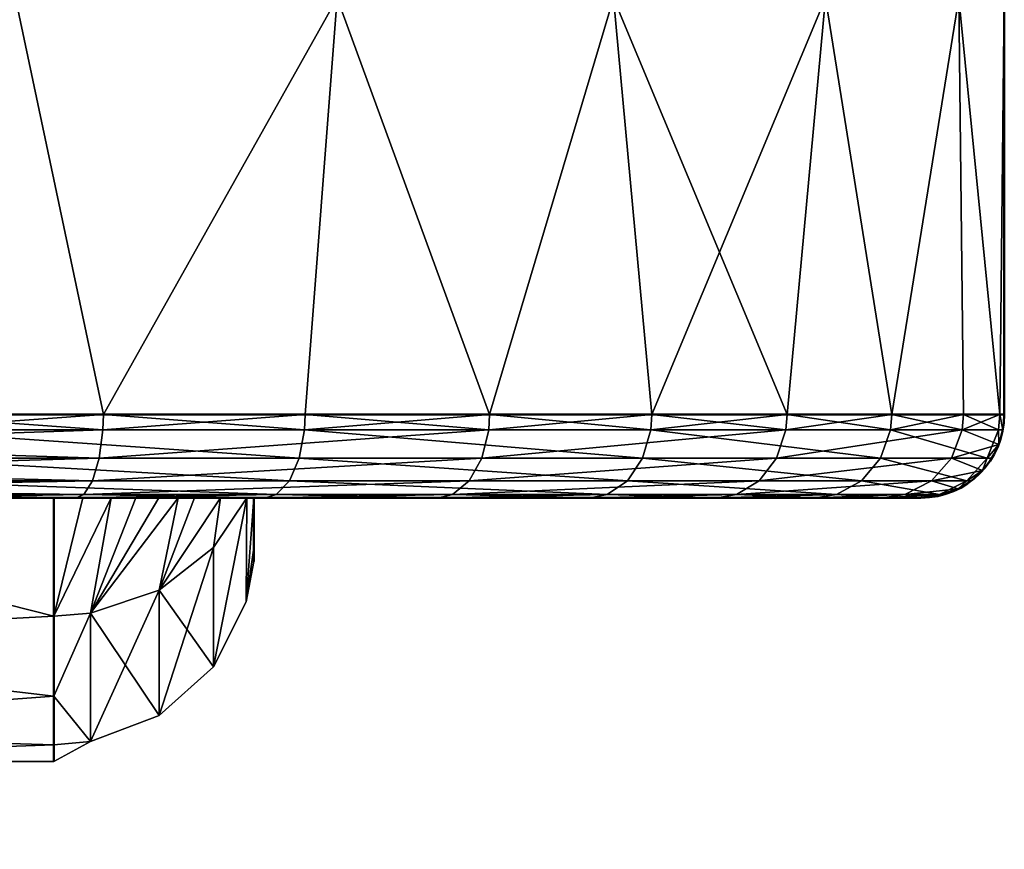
# Model space of a CAD drawing. Header units: millimetres. Extents: x 0 to 359, y -334 to 1.
# Tile 63 of 216: x 115.5 to 121.4, y -317.61 to -312.63. Entities that reach past the tile are written whole.
import ezdxf

# ---------------------------------------------------------------- set-up
doc = ezdxf.new("R2010")
doc.units = ezdxf.units.MM
doc.header["$MEASUREMENT"] = 0
doc.layers.add('0 Misc', color=7, linetype='Continuous', lineweight=35)
doc.layers.add('10 Raster Images', color=7, linetype='Continuous', lineweight=35)

msp = doc.modelspace()

# ---------------------------------------------------------------- linework, layer by layer
at = {"layer": '0 Misc', "color": 160, "linetype": 'Continuous', "lineweight": 50}
for p, q in [((121.4, -312.5, 296.5), (121.4, -315, 296.5)), ((121.4, -312.5, 279.5), (121.4, -315, 279.5)), ((121.4, -315, 279.5), (121.4, -315, 296.5)), ((115.7, -315.5, 283.75), (112.9, -315.5, 283.75)), ((112.9, -315.5, 292.25), (115.7, -315.5, 292.25)), ((116.9, -315.5, 289.9755), (116.9, -315.5, 286.0245)), ((120.9, -315.5, 296.5), (120.9, -315.5, 279.5))]:
    msp.add_line(p, q, dxfattribs=at).dxf.unprotected_set("ltscale", 0)
at = {"layer": '0 Misc', "color": 160, "linetype": 'Continuous', "lineweight": 25}
for p, q in [((42.2934, -315.5, 273.5814), (118.0066, -315.5, 273.5814)), ((42.2934, -315.5, 273.5814), (118.9179, -315.5, 274.4204)), ((42.2934, -315.5, 302.4186), (118.0066, -315.5, 302.4186)), ((42.2934, -315.5, 302.4186), (116.9696, -315.5, 303.0961)), ((43.3304, -315.5, 272.9039), (116.9696, -315.5, 272.9039)), ((43.3304, -315.5, 272.9039), (118.0066, -315.5, 273.5814)), ((43.3304, -315.5, 303.0961), (116.9696, -315.5, 303.0961)), ((43.3304, -315.5, 303.0961), (115.8352, -315.5, 303.5936)), ((44.4648, -315.5, 272.4064), (115.8352, -315.5, 272.4064)), ((44.4648, -315.5, 272.4064), (116.9696, -315.5, 272.9039)), ((44.4648, -315.5, 303.5936), (115.8352, -315.5, 303.5936)), ((45.6655, -315.5, 272.1023), (115.8352, -315.5, 272.4064)), ((51.9073, -315.5, 301.8192), (118.0066, -315.5, 302.4186)), ((56.3927, -315.5, 274.1808), (118.9179, -315.5, 274.4204)), ((56.3927, -315.5, 301.8192), (118.9179, -315.5, 301.5796)), ((56.3927, -315.5, 301.8192), (118.0066, -315.5, 302.4186)), ((59.3582, -315.5, 275.0048), (118.9179, -315.5, 274.4204)), ((59.3582, -315.5, 275.0048), (119.6787, -315.5, 275.3979)), ((59.3582, -315.5, 300.9952), (119.6787, -315.5, 300.6021)), ((59.3582, -315.5, 300.9952), (118.9179, -315.5, 301.5796)), ((62.072, -315.5, 276.457), (119.6787, -315.5, 275.3979)), ((62.072, -315.5, 276.457), (120.2683, -315.5, 276.4873)), ((62.072, -315.5, 299.543), (120.6705, -315.5, 298.3411)), ((62.072, -315.5, 299.543), (120.2683, -315.5, 299.5127)), ((62.072, -315.5, 299.543), (119.6787, -315.5, 300.6021)), ((64.4029, -315.5, 278.467), (120.2683, -315.5, 276.4873)), ((64.4029, -315.5, 278.467), (120.6705, -315.5, 277.6589)), ((64.4029, -315.5, 278.467), (120.8744, -315.5, 278.8807)), ((64.4029, -315.5, 297.533), (120.9, -315.5, 296.5)), ((64.4029, -315.5, 297.533), (120.8744, -315.5, 297.1193)), ((64.4029, -315.5, 297.533), (120.6705, -315.5, 298.3411)), ((66.2383, -315.5, 280.9378), (120.8744, -315.5, 278.8807)), ((66.2383, -315.5, 280.9378), (120.9, -315.5, 279.5)), ((66.2383, -315.5, 295.0622), (120.9, -315.5, 296.5)), ((74.9, -315.5, 294.25), (120.9, -315.5, 296.5)), ((79.4, -315.5, 294.25), (120.9, -315.5, 296.5)), ((83.9, -315.5, 294.25), (120.9, -315.5, 296.5)), ((88.4, -315.5, 294.25), (120.9, -315.5, 296.5)), ((92.9, -315.5, 294.25), (120.9, -315.5, 296.5)), ((97.4, -315.5, 294.25), (120.9, -315.5, 296.5)), ((101.9, -315.5, 294.25), (120.9, -315.5, 296.5)), ((106.4, -315.5, 281.75), (120.9, -315.5, 279.5)), ((106.4, -315.5, 281.75), (115.8744, -315.5, 283.771)), ((106.4, -315.5, 281.75), (115.7, -315.5, 283.75)), ((106.4, -315.5, 292.25), (120.9, -315.5, 296.5)), ((106.4, -315.5, 294.25), (120.9, -315.5, 296.5)), ((106.4, -315.5, 283.75), (115.7, -315.5, 283.75)), ((108.4, -315.5, 292.25), (120.9, -315.5, 296.5)), ((112.9, -315.5, 292.25), (120.9, -315.5, 296.5)), ((115.7, -315.5, 292.25), (120.9, -315.5, 296.5)), ((115.8744, -315.5, 283.771), (120.9, -315.5, 279.5)), ((115.8744, -315.5, 292.229), (120.9, -315.5, 296.5)), ((116.0435, -315.5, 283.8274), (120.9, -315.5, 279.5)), ((116.0435, -315.5, 292.1726), (120.9, -315.5, 296.5)), ((116.1923, -315.5, 283.9147), (120.9, -315.5, 279.5)), ((116.1923, -315.5, 292.0853), (120.9, -315.5, 296.5)), ((116.3307, -315.5, 284.031), (120.9, -315.5, 279.5)), ((116.3307, -315.5, 291.969), (120.9, -315.5, 296.5)), ((116.447, -315.5, 284.1608), (120.9, -315.5, 279.5)), ((116.447, -315.5, 291.8392), (120.9, -315.5, 296.5)), ((116.5443, -315.5, 284.305), (120.9, -315.5, 279.5)), ((116.5443, -315.5, 291.695), (120.9, -315.5, 296.5)), ((116.7005, -315.5, 284.6307), (120.9, -315.5, 279.5)), ((116.7005, -315.5, 284.6307), (120.9, -315.5, 296.5)), ((116.7005, -315.5, 291.3693), (120.9, -315.5, 296.5)), ((116.8588, -315.5, 285.3136), (120.9, -315.5, 296.5)), ((116.8588, -315.5, 290.6864), (120.9, -315.5, 296.5)), ((116.9, -315.5, 286.0245), (120.9, -315.5, 296.5)), ((116.9, -315.5, 289.9755), (120.9, -315.5, 296.5)), ((116.9, -315.8014, 288.9203), (116.9, -315.5, 286.0245)), ((116.9, -315.8014, 288.9203), (116.9, -315.8014, 287.0797))]:
    msp.add_line(p, q, dxfattribs=at).dxf.unprotected_set("ltscale", 0)
at = {"layer": '0 Misc', "color": 160, "linetype": 'Continuous', "lineweight": 50, "extrusion": (0, -1, 0)}
for centre, start, end in [((113.4, 296.5, 315), 0, 90), ((113.4, 279.5, 315), 270, 0)]:
    msp.add_arc(centre, 8, start, end, dxfattribs=at).dxf.unprotected_set("ltscale", 0)
at = {"layer": '0 Misc', "color": 160, "linetype": 'Continuous', "lineweight": 50}
msp.add_arc((120.9, -315, 279.5), 0.5, 270, 0, dxfattribs=at).dxf.unprotected_set("ltscale", 0)
at = {"layer": '0 Misc', "color": 160, "linetype": 'Continuous', "lineweight": 50, "extrusion": (0, 0, -1)}
msp.add_arc((-120.9, -315, -296.5), 0.5, 180, 270, dxfattribs=at).dxf.unprotected_set("ltscale", 0)
at = {"layer": '0 Misc', "color": 160, "linetype": 'Continuous', "lineweight": 50, "extrusion": (0, 1, 0)}
for centre, start, end in [((-113.4, 296.5, -315.5), 90, 180), ((-113.4, 279.5, -315.5), 180, 270)]:
    msp.add_arc(centre, 7.5, start, end, dxfattribs=at).dxf.unprotected_set("ltscale", 0)
at = {"layer": '0 Misc', "color": 160, "linetype": 'Continuous', "lineweight": 50, "extrusion": (1, 0, 0)}
msp.add_arc((-310.5819, 288, 115.7), 6.5, 139.16778, 220.83222, dxfattribs=at).dxf.unprotected_set("ltscale", 0)
at = {"layer": '0 Misc', "color": 160, "linetype": 'Continuous', "lineweight": 50, "extrusion": (-1, 0, 3.0127e-13)}
msp.add_arc((310.5819, 288, -116.9), 5.3, 338.11585, 21.88415, dxfattribs=at).dxf.unprotected_set("ltscale", 0)
at = {"layer": '0 Misc', "color": 7, "lineweight": 25}
for points in [[(115.9976, -315, 304.0665), (115.4706, -312.5, 304.2274), (114.7168, -315, 304.3909)], [(115.4706, -312.5, 271.7726), (115.9976, -315, 271.9335), (114.7168, -315, 271.6091)], [(115.9976, -315, 304.0665), (117.4, -312.5, 303.4282), (115.4706, -312.5, 304.2274)], [(117.4, -312.5, 272.5718), (115.9976, -315, 271.9335), (115.4706, -312.5, 271.7726)], [(117.2076, -315, 303.5358), (117.4, -312.5, 303.4282), (115.9976, -315, 304.0665)], [(117.2076, -315, 272.4642), (115.9976, -315, 271.9335), (117.4, -312.5, 272.5718)], [(117.2076, -315, 303.5358), (118.3137, -315, 302.8131), (117.4, -312.5, 303.4282)], [(117.2076, -315, 272.4642), (117.4, -312.5, 272.5718), (118.3137, -315, 273.1869)], [(117.4, -312.5, 303.4282), (118.3137, -315, 302.8131), (119.0569, -312.5, 302.1569)], [(118.3137, -315, 273.1869), (117.4, -312.5, 272.5718), (119.0569, -312.5, 273.8431)], [(119.0569, -312.5, 302.1569), (118.3137, -315, 302.8131), (119.2858, -315, 301.9183)], [(118.3137, -315, 273.1869), (119.0569, -312.5, 273.8431), (119.2858, -315, 274.0817)], [(120.0973, -315, 300.8756), (119.0569, -312.5, 302.1569), (119.2858, -315, 301.9183)], [(120.0973, -315, 300.8756), (120.3282, -312.5, 300.5), (119.0569, -312.5, 302.1569)], [(119.2858, -315, 274.0817), (119.0569, -312.5, 273.8431), (120.3282, -312.5, 275.5)], [(119.2858, -315, 274.0817), (120.3282, -312.5, 275.5), (120.0973, -315, 275.1244)], [(120.7262, -315, 299.7136), (120.3282, -312.5, 300.5), (120.0973, -315, 300.8756)], [(120.3282, -312.5, 275.5), (120.7262, -315, 276.2864), (120.0973, -315, 275.1244)], [(120.7262, -315, 299.7136), (121.1274, -312.5, 298.5706), (120.3282, -312.5, 300.5)], [(121.1274, -312.5, 277.4294), (120.7262, -315, 276.2864), (120.3282, -312.5, 275.5)], [(121.1552, -315, 298.4639), (121.1274, -312.5, 298.5706), (120.7262, -315, 299.7136)], [(121.1552, -315, 277.5361), (120.7262, -315, 276.2864), (121.1274, -312.5, 277.4294)], [(121.1552, -315, 298.4639), (121.3727, -315, 297.1606), (121.1274, -312.5, 298.5706)], [(121.1274, -312.5, 298.5706), (121.3727, -315, 297.1606), (121.4, -312.5, 296.5)], [(121.1274, -312.5, 277.4294), (121.4, -312.5, 279.5), (121.3727, -315, 278.8394)], [(121.1552, -315, 277.5361), (121.1274, -312.5, 277.4294), (121.3727, -315, 278.8394)], [(121.4, -312.5, 296.5), (121.3727, -315, 297.1606), (121.4, -315, 296.5)], [(121.4, -312.5, 279.5), (121.4, -315, 279.5), (121.3727, -315, 278.8394)], [(114.7168, -315, 304.3909), (113.4, -315.1806, 304.4662), (115.9948, -315.0919, 304.0585)], [(114.7154, -315.0919, 271.6175), (114.7168, -315, 271.6091), (115.9976, -315, 271.9335)], [(117.2035, -315.0919, 272.4717), (114.7154, -315.0919, 271.6175), (115.9976, -315, 271.9335)], [(114.7168, -315, 304.3909), (115.9948, -315.0919, 304.0585), (115.9976, -315, 304.0665)], [(118.3085, -315.0919, 302.8064), (117.2076, -315, 303.5358), (115.9948, -315.0919, 304.0585)], [(115.9948, -315.0919, 304.0585), (117.2076, -315, 303.5358), (115.9976, -315, 304.0665)], [(117.2035, -315.0919, 272.4717), (115.9976, -315, 271.9335), (117.2076, -315, 272.4642)], [(118.3137, -315, 273.1869), (117.2035, -315.0919, 272.4717), (117.2076, -315, 272.4642)], [(117.2035, -315.0919, 272.4717), (118.3137, -315, 273.1869), (119.2795, -315.0919, 274.0875)], [(118.3137, -315, 302.8131), (117.2076, -315, 303.5358), (118.3085, -315.0919, 302.8064)], [(118.3137, -315, 302.8131), (118.3085, -315.0919, 302.8064), (119.2858, -315, 301.9183)], [(120.0902, -315.0919, 300.8709), (119.2858, -315, 301.9183), (118.3085, -315.0919, 302.8064)], [(119.2858, -315, 274.0817), (119.2795, -315.0919, 274.0875), (118.3137, -315, 273.1869)], [(119.2858, -315, 274.0817), (120.0973, -315, 275.1244), (119.2795, -315.0919, 274.0875)], [(119.2795, -315.0919, 274.0875), (120.0973, -315, 275.1244), (120.7184, -315.0919, 276.2899)], [(119.2858, -315, 301.9183), (120.0902, -315.0919, 300.8709), (120.0973, -315, 300.8756)], [(120.0902, -315.0919, 300.8709), (121.1469, -315.0919, 298.4618), (120.7262, -315, 299.7136)], [(120.0902, -315.0919, 300.8709), (120.7262, -315, 299.7136), (120.0973, -315, 300.8756)], [(120.0973, -315, 275.1244), (120.7262, -315, 276.2864), (120.7184, -315.0919, 276.2899)], [(120.7184, -315.0919, 276.2899), (121.1552, -315, 277.5361), (121.3642, -315.0919, 278.8401)], [(120.7184, -315.0919, 276.2899), (120.7262, -315, 276.2864), (121.1552, -315, 277.5361)], [(121.1469, -315.0919, 298.4618), (121.1552, -315, 298.4639), (120.7262, -315, 299.7136)], [(121.3727, -315, 297.1606), (121.1469, -315.0919, 298.4618), (121.3915, -315.0919, 296.5)], [(121.3727, -315, 297.1606), (121.1552, -315, 298.4639), (121.1469, -315.0919, 298.4618)], [(121.3642, -315.0919, 278.8401), (121.1552, -315, 277.5361), (121.3727, -315, 278.8394)], [(121.3642, -315.0919, 278.8401), (121.3727, -315, 278.8394), (121.3915, -315.0919, 279.5)], [(121.3727, -315, 297.1606), (121.3915, -315.0919, 296.5), (121.4, -315, 296.5)], [(121.3727, -315, 278.8394), (121.4, -315, 279.5), (121.3915, -315.0919, 279.5)], [(121.4, -315, 296.5), (121.3915, -315.0919, 296.5), (121.3915, -315.0919, 279.5)], [(121.4, -315, 296.5), (121.3915, -315.0919, 279.5), (121.4, -315, 279.5)], [(115.9733, -315.2632, 303.9957), (115.9948, -315.0919, 304.0585), (113.4, -315.1806, 304.4662)], [(114.7044, -315.2632, 271.683), (114.7154, -315.0919, 271.6175), (117.1719, -315.2632, 272.5301)], [(117.2035, -315.0919, 272.4717), (117.1719, -315.2632, 272.5301), (114.7154, -315.0919, 271.6175)], [(118.2677, -315.2632, 302.754), (118.3085, -315.0919, 302.8064), (115.9733, -315.2632, 303.9957)], [(118.3085, -315.0919, 302.8064), (115.9948, -315.0919, 304.0585), (115.9733, -315.2632, 303.9957)], [(117.1719, -315.2632, 272.5301), (117.2035, -315.0919, 272.4717), (119.2307, -315.2632, 274.1325)], [(119.2307, -315.2632, 274.1325), (117.2035, -315.0919, 272.4717), (119.2795, -315.0919, 274.0875)], [(120.0346, -315.2632, 300.8346), (120.0902, -315.0919, 300.8709), (118.2677, -315.2632, 302.754)], [(118.2677, -315.2632, 302.754), (120.0902, -315.0919, 300.8709), (118.3085, -315.0919, 302.8064)], [(119.2307, -315.2632, 274.1325), (119.2795, -315.0919, 274.0875), (120.6576, -315.2632, 276.3165)], [(120.6576, -315.2632, 276.3165), (119.2795, -315.0919, 274.0875), (120.7184, -315.0919, 276.2899)], [(121.0826, -315.2632, 298.4455), (121.1469, -315.0919, 298.4618), (120.0346, -315.2632, 300.8346)], [(120.0902, -315.0919, 300.8709), (120.0346, -315.2632, 300.8346), (121.1469, -315.0919, 298.4618)], [(120.6576, -315.2632, 276.3165), (120.7184, -315.0919, 276.2899), (121.298, -315.2632, 278.8456)], [(120.7184, -315.0919, 276.2899), (121.3642, -315.0919, 278.8401), (121.298, -315.2632, 278.8456)], [(121.0826, -315.2632, 298.4455), (121.3662, -315.1806, 296.5), (121.1469, -315.0919, 298.4618)], [(121.1469, -315.0919, 298.4618), (121.3662, -315.1806, 296.5), (121.3915, -315.0919, 296.5)], [(121.298, -315.2632, 278.8456), (121.3642, -315.0919, 278.8401), (121.3662, -315.1806, 279.5)], [(121.3642, -315.0919, 278.8401), (121.3915, -315.0919, 279.5), (121.3662, -315.1806, 279.5)], [(121.3915, -315.0919, 279.5), (121.3662, -315.1806, 296.5), (121.3662, -315.1806, 279.5)], [(121.3915, -315.0919, 279.5), (121.3915, -315.0919, 296.5), (121.3662, -315.1806, 296.5)], [(115.9733, -315.2632, 303.9957), (113.4, -315.1806, 304.4662), (113.4, -315.2632, 304.4251)], [(121.3251, -315.2632, 296.5), (121.3662, -315.1806, 296.5), (121.0826, -315.2632, 298.4455)], [(121.298, -315.2632, 278.8456), (121.3662, -315.1806, 279.5), (121.3251, -315.2632, 279.5)], [(121.3662, -315.1806, 296.5), (121.3251, -315.2632, 296.5), (121.3251, -315.2632, 279.5)], [(121.3662, -315.1806, 296.5), (121.3251, -315.2632, 279.5), (121.3662, -315.1806, 279.5)], [(113.4, -315.3369, 304.3695), (115.9733, -315.2632, 303.9957), (113.4, -315.2632, 304.4251)], [(113.4, -315.3369, 304.3695), (115.9331, -315.399, 303.8786), (115.9733, -315.2632, 303.9957)], [(114.6841, -315.399, 271.8051), (114.7044, -315.2632, 271.683), (117.113, -315.399, 272.6389)], [(114.7044, -315.2632, 271.683), (117.1719, -315.2632, 272.5301), (117.113, -315.399, 272.6389)], [(115.9331, -315.399, 303.8786), (118.1917, -315.399, 302.6563), (118.2677, -315.2632, 302.754)], [(115.9331, -315.399, 303.8786), (118.2677, -315.2632, 302.754), (115.9733, -315.2632, 303.9957)], [(117.113, -315.399, 272.6389), (117.1719, -315.2632, 272.5301), (119.1396, -315.399, 274.2163)], [(117.1719, -315.2632, 272.5301), (119.2307, -315.2632, 274.1325), (119.1396, -315.399, 274.2163)], [(119.931, -315.399, 300.7669), (120.0346, -315.2632, 300.8346), (118.1917, -315.399, 302.6563)], [(118.1917, -315.399, 302.6563), (120.0346, -315.2632, 300.8346), (118.2677, -315.2632, 302.754)], [(119.1396, -315.399, 274.2163), (119.2307, -315.2632, 274.1325), (120.5442, -315.399, 276.3662)], [(120.5442, -315.399, 276.3662), (119.2307, -315.2632, 274.1325), (120.6576, -315.2632, 276.3165)], [(121.0826, -315.2632, 298.4455), (120.0346, -315.2632, 300.8346), (119.931, -315.399, 300.7669)], [(120.9626, -315.399, 298.4151), (121.0826, -315.2632, 298.4455), (119.931, -315.399, 300.7669)], [(121.1747, -315.399, 278.8558), (120.5442, -315.399, 276.3662), (120.6576, -315.2632, 276.3165)], [(121.1747, -315.399, 278.8558), (120.6576, -315.2632, 276.3165), (121.298, -315.2632, 278.8456)], [(121.2695, -315.3369, 296.5), (121.0826, -315.2632, 298.4455), (120.9626, -315.399, 298.4151)], [(121.3251, -315.2632, 296.5), (121.0826, -315.2632, 298.4455), (121.2695, -315.3369, 296.5)], [(121.2695, -315.3369, 279.5), (121.1747, -315.399, 278.8558), (121.298, -315.2632, 278.8456)], [(121.3251, -315.2632, 279.5), (121.2695, -315.3369, 296.5), (121.2695, -315.3369, 279.5)], [(121.3251, -315.2632, 279.5), (121.3251, -315.2632, 296.5), (121.2695, -315.3369, 296.5)], [(121.2695, -315.3369, 279.5), (121.298, -315.2632, 278.8456), (121.3251, -315.2632, 279.5)], [(113.4, -315.399, 304.3013), (115.9331, -315.399, 303.8786), (113.4, -315.3369, 304.3695)], [(121.2695, -315.3369, 296.5), (120.9626, -315.399, 298.4151), (121.2013, -315.399, 296.5)], [(121.2013, -315.399, 279.5), (121.1747, -315.399, 278.8558), (121.2695, -315.3369, 279.5)], [(121.2695, -315.3369, 296.5), (121.2013, -315.399, 296.5), (121.2013, -315.399, 279.5)], [(121.2695, -315.3369, 296.5), (121.2013, -315.399, 279.5), (121.2695, -315.3369, 279.5)], [(113.4, -315.399, 304.3013), (113.4, -315.4476, 304.2229), (115.9331, -315.399, 303.8786)], [(115.9331, -315.399, 303.8786), (113.4, -315.4476, 304.2229), (115.8797, -315.4809, 303.723)], [(115.8797, -315.4809, 303.723), (113.4, -315.4476, 304.2229), (113.4, -315.4809, 304.1368)], [(114.6841, -315.399, 271.8051), (117.0347, -315.4809, 272.7836), (114.657, -315.4809, 271.9673)], [(114.6841, -315.399, 271.8051), (117.113, -315.399, 272.6389), (117.0347, -315.4809, 272.7836)], [(115.9331, -315.399, 303.8786), (115.8797, -315.4809, 303.723), (118.1917, -315.399, 302.6563)], [(118.1917, -315.399, 302.6563), (115.8797, -315.4809, 303.723), (118.0906, -315.4809, 302.5265)], [(117.113, -315.399, 272.6389), (119.0186, -315.4809, 274.3277), (117.0347, -315.4809, 272.7836)], [(117.113, -315.399, 272.6389), (119.1396, -315.399, 274.2163), (119.0186, -315.4809, 274.3277)], [(119.931, -315.399, 300.7669), (118.1917, -315.399, 302.6563), (118.0906, -315.4809, 302.5265)], [(119.931, -315.399, 300.7669), (118.0906, -315.4809, 302.5265), (119.7933, -315.4809, 300.677)], [(119.1396, -315.399, 274.2163), (120.3936, -315.4809, 276.4323), (119.0186, -315.4809, 274.3277)], [(119.1396, -315.399, 274.2163), (120.5442, -315.399, 276.3662), (120.3936, -315.4809, 276.4323)], [(119.931, -315.399, 300.7669), (119.7933, -315.4809, 300.677), (120.9626, -315.399, 298.4151)], [(119.7933, -315.4809, 300.677), (120.8031, -315.4809, 298.3747), (120.9626, -315.399, 298.4151)], [(120.5442, -315.399, 276.3662), (121.0107, -315.4809, 278.8694), (120.3936, -315.4809, 276.4323)], [(121.1747, -315.399, 278.8558), (121.0107, -315.4809, 278.8694), (120.5442, -315.399, 276.3662)], [(120.9626, -315.399, 298.4151), (120.8031, -315.4809, 298.3747), (121.1229, -315.4476, 296.5)], [(120.8031, -315.4809, 298.3747), (121.0368, -315.4809, 296.5), (121.1229, -315.4476, 296.5)], [(120.9626, -315.399, 298.4151), (121.1229, -315.4476, 296.5), (121.2013, -315.399, 296.5)], [(121.1747, -315.399, 278.8558), (121.1229, -315.4476, 279.5), (121.0107, -315.4809, 278.8694)], [(121.0107, -315.4809, 278.8694), (121.1229, -315.4476, 279.5), (121.0368, -315.4809, 279.5)], [(121.0368, -315.4809, 296.5), (121.0368, -315.4809, 279.5), (121.1229, -315.4476, 296.5)], [(121.1229, -315.4476, 296.5), (121.0368, -315.4809, 279.5), (121.1229, -315.4476, 279.5)], [(121.2013, -315.399, 279.5), (121.1229, -315.4476, 296.5), (121.1229, -315.4476, 279.5)], [(121.2013, -315.399, 279.5), (121.2013, -315.399, 296.5), (121.1229, -315.4476, 296.5)], [(121.2013, -315.399, 279.5), (121.1229, -315.4476, 279.5), (121.1747, -315.399, 278.8558)], [(43.3304, -315.5, 272.9039), (118.0066, -315.5, 273.5814), (42.2934, -315.5, 273.5814)], [(42.2934, -315.5, 273.5814), (118.0066, -315.5, 273.5814), (118.9179, -315.5, 274.4204)], [(42.2934, -315.5, 273.5814), (118.9179, -315.5, 274.4204), (56.3927, -315.5, 274.1808)], [(42.2934, -315.5, 302.4186), (51.9073, -315.5, 301.8192), (118.0066, -315.5, 302.4186)], [(42.2934, -315.5, 302.4186), (118.0066, -315.5, 302.4186), (116.9696, -315.5, 303.0961)], [(42.2934, -315.5, 302.4186), (116.9696, -315.5, 303.0961), (43.3304, -315.5, 303.0961)], [(44.4648, -315.5, 272.4064), (116.9696, -315.5, 272.9039), (43.3304, -315.5, 272.9039)], [(43.3304, -315.5, 272.9039), (116.9696, -315.5, 272.9039), (118.0066, -315.5, 273.5814)], [(43.3304, -315.5, 303.0961), (116.9696, -315.5, 303.0961), (115.8352, -315.5, 303.5936)], [(43.3304, -315.5, 303.0961), (115.8352, -315.5, 303.5936), (44.4648, -315.5, 303.5936)], [(45.6655, -315.5, 272.1023), (115.8352, -315.5, 272.4064), (44.4648, -315.5, 272.4064)], [(44.4648, -315.5, 272.4064), (115.8352, -315.5, 272.4064), (116.9696, -315.5, 272.9039)], [(44.4648, -315.5, 303.5936), (115.8352, -315.5, 303.5936), (114.6345, -315.5, 303.8977)], [(45.6655, -315.5, 272.1023), (114.6345, -315.5, 272.1023), (115.8352, -315.5, 272.4064)], [(56.3927, -315.5, 301.8192), (118.0066, -315.5, 302.4186), (51.9073, -315.5, 301.8192)], [(56.3927, -315.5, 274.1808), (118.9179, -315.5, 274.4204), (59.3582, -315.5, 275.0048)], [(59.3582, -315.5, 300.9952), (118.9179, -315.5, 301.5796), (56.3927, -315.5, 301.8192)], [(56.3927, -315.5, 301.8192), (118.9179, -315.5, 301.5796), (118.0066, -315.5, 302.4186)], [(59.3582, -315.5, 275.0048), (118.9179, -315.5, 274.4204), (119.6787, -315.5, 275.3979)], [(59.3582, -315.5, 275.0048), (119.6787, -315.5, 275.3979), (62.072, -315.5, 276.457)], [(62.072, -315.5, 299.543), (119.6787, -315.5, 300.6021), (59.3582, -315.5, 300.9952)], [(59.3582, -315.5, 300.9952), (119.6787, -315.5, 300.6021), (118.9179, -315.5, 301.5796)], [(62.072, -315.5, 276.457), (119.6787, -315.5, 275.3979), (120.2683, -315.5, 276.4873)], [(62.072, -315.5, 276.457), (120.2683, -315.5, 276.4873), (64.4029, -315.5, 278.467)], [(64.4029, -315.5, 297.533), (120.6705, -315.5, 298.3411), (62.072, -315.5, 299.543)], [(62.072, -315.5, 299.543), (120.6705, -315.5, 298.3411), (120.2683, -315.5, 299.5127)], [(62.072, -315.5, 299.543), (120.2683, -315.5, 299.5127), (119.6787, -315.5, 300.6021)], [(64.4029, -315.5, 278.467), (120.2683, -315.5, 276.4873), (120.6705, -315.5, 277.6589)], [(64.4029, -315.5, 278.467), (120.6705, -315.5, 277.6589), (120.8744, -315.5, 278.8807)], [(64.4029, -315.5, 278.467), (120.8744, -315.5, 278.8807), (66.2383, -315.5, 280.9378)], [(66.2383, -315.5, 295.0622), (120.9, -315.5, 296.5), (64.4029, -315.5, 297.533)], [(64.4029, -315.5, 297.533), (120.9, -315.5, 296.5), (120.8744, -315.5, 297.1193)], [(64.4029, -315.5, 297.533), (120.8744, -315.5, 297.1193), (120.6705, -315.5, 298.3411)], [(66.2383, -315.5, 280.9378), (120.8744, -315.5, 278.8807), (120.9, -315.5, 279.5)], [(66.2383, -315.5, 280.9378), (120.9, -315.5, 279.5), (106.4, -315.5, 281.75)], [(74.9, -315.5, 294.25), (120.9, -315.5, 296.5), (66.2383, -315.5, 295.0622)], [(79.4, -315.5, 294.25), (120.9, -315.5, 296.5), (74.9, -315.5, 294.25)], [(83.9, -315.5, 294.25), (120.9, -315.5, 296.5), (79.4, -315.5, 294.25)], [(88.4, -315.5, 294.25), (120.9, -315.5, 296.5), (83.9, -315.5, 294.25)], [(92.9, -315.5, 294.25), (120.9, -315.5, 296.5), (88.4, -315.5, 294.25)], [(97.4, -315.5, 294.25), (120.9, -315.5, 296.5), (92.9, -315.5, 294.25)], [(101.9, -315.5, 294.25), (120.9, -315.5, 296.5), (97.4, -315.5, 294.25)], [(106.4, -315.5, 294.25), (120.9, -315.5, 296.5), (101.9, -315.5, 294.25)], [(106.4, -315.5, 281.75), (120.9, -315.5, 279.5), (115.8744, -315.5, 283.771)], [(106.4, -315.5, 281.75), (115.8744, -315.5, 283.771), (115.7, -315.5, 283.75)], [(108.4, -315.5, 292.25), (120.9, -315.5, 296.5), (106.4, -315.5, 292.25)], [(106.4, -315.5, 292.25), (120.9, -315.5, 296.5), (106.4, -315.5, 294.25)], [(115.7, -315.5, 283.75), (106.4, -315.5, 283.75), (106.4, -315.5, 281.75)], [(112.9, -315.5, 292.25), (120.9, -315.5, 296.5), (108.4, -315.5, 292.25)], [(115.7, -316.2111, 291.25), (115.7, -315.5, 292.25), (112.9, -315.5, 292.25)], [(112.9, -316.362, 290.9733), (115.7, -316.2111, 291.25), (112.9, -315.5, 292.25)], [(112.9, -315.5, 283.75), (115.7, -316.2111, 284.75), (112.9, -316.362, 285.0267)], [(112.9, -315.5, 283.75), (115.7, -315.5, 283.75), (115.7, -316.2111, 284.75)], [(115.7, -315.5, 292.25), (120.9, -315.5, 296.5), (112.9, -315.5, 292.25)], [(114.6345, -315.5, 303.8977), (115.8797, -315.4809, 303.723), (113.4, -315.4809, 304.1368)], [(114.6345, -315.5, 303.8977), (115.8352, -315.5, 303.5936), (115.8797, -315.4809, 303.723)], [(114.6345, -315.5, 272.1023), (114.657, -315.4809, 271.9673), (115.8352, -315.5, 272.4064)], [(117.0347, -315.4809, 272.7836), (115.8352, -315.5, 272.4064), (114.657, -315.4809, 271.9673)], [(115.9205, -316.1934, 291.2398), (116.0435, -315.5, 292.1726), (115.7, -316.2111, 291.25)], [(115.7, -316.2111, 291.25), (116.0435, -315.5, 292.1726), (115.8744, -315.5, 292.229)], [(115.7, -315.5, 292.25), (115.7, -316.2111, 291.25), (115.8744, -315.5, 292.229)], [(115.8744, -315.5, 283.771), (116.0435, -315.5, 283.8274), (115.7, -316.2111, 284.75)], [(115.7, -316.2111, 284.75), (116.0435, -315.5, 283.8274), (115.9205, -316.1934, 284.7602)], [(115.8744, -315.5, 283.771), (115.7, -316.2111, 284.75), (115.7, -315.5, 283.75)], [(115.8744, -315.5, 292.229), (120.9, -315.5, 296.5), (115.7, -315.5, 292.25)], [(115.8797, -315.4809, 303.723), (115.8352, -315.5, 303.5936), (116.9696, -315.5, 303.0961)], [(115.8352, -315.5, 272.4064), (117.0347, -315.4809, 272.7836), (116.9696, -315.5, 272.9039)], [(115.8744, -315.5, 283.771), (120.9, -315.5, 279.5), (116.0435, -315.5, 283.8274)], [(116.0435, -315.5, 292.1726), (120.9, -315.5, 296.5), (115.8744, -315.5, 292.229)], [(118.0906, -315.4809, 302.5265), (115.8797, -315.4809, 303.723), (116.9696, -315.5, 303.0961)], [(115.9205, -316.1934, 291.2398), (116.3317, -316.0554, 291.1601), (116.447, -315.5, 291.8392)], [(116.3307, -315.5, 284.031), (116.447, -315.5, 284.1608), (115.9205, -316.1934, 284.7602)], [(115.9205, -316.1934, 284.7602), (116.447, -315.5, 284.1608), (116.3317, -316.0554, 284.8399)], [(115.9205, -316.1934, 291.2398), (116.447, -315.5, 291.8392), (116.3307, -315.5, 291.969)], [(116.1923, -315.5, 292.0853), (115.9205, -316.1934, 291.2398), (116.3307, -315.5, 291.969)], [(116.1923, -315.5, 292.0853), (116.0435, -315.5, 292.1726), (115.9205, -316.1934, 291.2398)], [(115.9205, -316.1934, 284.7602), (116.0435, -315.5, 283.8274), (116.1923, -315.5, 283.9147)], [(116.3307, -315.5, 284.031), (115.9205, -316.1934, 284.7602), (116.1923, -315.5, 283.9147)], [(116.0435, -315.5, 283.8274), (120.9, -315.5, 279.5), (116.1923, -315.5, 283.9147)], [(116.1923, -315.5, 292.0853), (120.9, -315.5, 296.5), (116.0435, -315.5, 292.1726)], [(116.1923, -315.5, 283.9147), (120.9, -315.5, 279.5), (116.3307, -315.5, 284.031)], [(116.3307, -315.5, 291.969), (120.9, -315.5, 296.5), (116.1923, -315.5, 292.0853)], [(116.3307, -315.5, 284.031), (120.9, -315.5, 279.5), (116.447, -315.5, 284.1608)], [(116.447, -315.5, 291.8392), (120.9, -315.5, 296.5), (116.3307, -315.5, 291.969)], [(116.7005, -315.5, 291.3693), (116.5443, -315.5, 291.695), (116.3317, -316.0554, 291.1601)], [(116.3317, -316.0554, 291.1601), (116.5443, -315.5, 291.695), (116.447, -315.5, 291.8392)], [(116.3317, -316.0554, 284.8399), (116.447, -315.5, 284.1608), (116.5443, -315.5, 284.305)], [(116.7005, -315.5, 284.6307), (116.3317, -316.0554, 284.8399), (116.5443, -315.5, 284.305)], [(116.3317, -316.0554, 291.1601), (116.6576, -315.7981, 291.0116), (116.7005, -315.5, 291.3693)], [(116.3317, -316.0554, 284.8399), (116.7005, -315.5, 284.6307), (116.6576, -315.7981, 284.9884)], [(116.447, -315.5, 284.1608), (120.9, -315.5, 279.5), (116.5443, -315.5, 284.305)], [(116.5443, -315.5, 291.695), (120.9, -315.5, 296.5), (116.447, -315.5, 291.8392)], [(116.5443, -315.5, 284.305), (120.9, -315.5, 279.5), (116.7005, -315.5, 284.6307)], [(116.7005, -315.5, 291.3693), (120.9, -315.5, 296.5), (116.5443, -315.5, 291.695)], [(116.8588, -315.5, 285.3136), (116.6576, -315.7981, 284.9884), (116.7005, -315.5, 284.6307)], [(116.8542, -316.1248, 287.0226), (116.6576, -316.5136, 286.9541), (116.8588, -315.5, 285.3136)], [(116.8542, -316.1248, 288.9774), (116.8588, -315.5, 290.6864), (116.6576, -316.5136, 289.0459)], [(116.6576, -316.5136, 289.0459), (116.8588, -315.5, 290.6864), (116.6576, -315.7981, 291.0116)], [(116.6576, -315.7981, 291.0116), (116.8588, -315.5, 290.6864), (116.7005, -315.5, 291.3693)], [(116.6576, -315.7981, 284.9884), (116.8588, -315.5, 285.3136), (116.6576, -316.5136, 286.9541)], [(116.7005, -315.5, 284.6307), (120.9, -315.5, 279.5), (120.9, -315.5, 296.5)], [(116.7005, -315.5, 284.6307), (120.9, -315.5, 296.5), (116.8588, -315.5, 285.3136)], [(116.8588, -315.5, 290.6864), (120.9, -315.5, 296.5), (116.7005, -315.5, 291.3693)], [(116.8542, -316.1248, 288.9774), (116.9, -315.8014, 288.9203), (116.9, -315.5, 289.9755)], [(116.9, -315.5, 286.0245), (116.9, -315.8014, 287.0797), (116.8542, -316.1248, 287.0226)], [(116.9, -315.5, 289.9755), (116.8588, -315.5, 290.6864), (116.8542, -316.1248, 288.9774)], [(116.8542, -316.1248, 287.0226), (116.8588, -315.5, 285.3136), (116.9, -315.5, 286.0245)], [(116.8588, -315.5, 285.3136), (120.9, -315.5, 296.5), (116.9, -315.5, 286.0245)], [(116.9, -315.5, 289.9755), (120.9, -315.5, 296.5), (116.8588, -315.5, 290.6864)], [(116.9, -315.5, 286.0245), (120.9, -315.5, 296.5), (116.9, -315.5, 289.9755)], [(116.9, -315.8014, 288.9203), (116.9, -315.8014, 287.0797), (116.9, -315.5, 286.0245)], [(116.9, -315.8014, 288.9203), (116.9, -315.5, 286.0245), (116.9, -315.5, 289.9755)], [(118.0906, -315.4809, 302.5265), (116.9696, -315.5, 303.0961), (118.0066, -315.5, 302.4186)], [(117.0347, -315.4809, 272.7836), (118.0066, -315.5, 273.5814), (116.9696, -315.5, 272.9039)], [(119.0186, -315.4809, 274.3277), (118.0066, -315.5, 273.5814), (117.0347, -315.4809, 272.7836)], [(118.9179, -315.5, 301.5796), (118.0906, -315.4809, 302.5265), (118.0066, -315.5, 302.4186)], [(118.9179, -315.5, 274.4204), (118.0066, -315.5, 273.5814), (119.0186, -315.4809, 274.3277)], [(119.7933, -315.4809, 300.677), (118.0906, -315.4809, 302.5265), (118.9179, -315.5, 301.5796)], [(119.6787, -315.5, 300.6021), (119.7933, -315.4809, 300.677), (118.9179, -315.5, 301.5796)], [(118.9179, -315.5, 274.4204), (119.0186, -315.4809, 274.3277), (119.6787, -315.5, 275.3979)], [(120.3936, -315.4809, 276.4323), (119.6787, -315.5, 275.3979), (119.0186, -315.4809, 274.3277)], [(119.6787, -315.5, 300.6021), (120.2683, -315.5, 299.5127), (119.7933, -315.4809, 300.677)], [(119.6787, -315.5, 275.3979), (120.3936, -315.4809, 276.4323), (120.2683, -315.5, 276.4873)], [(119.7933, -315.4809, 300.677), (120.2683, -315.5, 299.5127), (120.8031, -315.4809, 298.3747)], [(120.8031, -315.4809, 298.3747), (120.2683, -315.5, 299.5127), (120.6705, -315.5, 298.3411)], [(120.3936, -315.4809, 276.4323), (120.6705, -315.5, 277.6589), (120.2683, -315.5, 276.4873)], [(120.3936, -315.4809, 276.4323), (121.0107, -315.4809, 278.8694), (120.6705, -315.5, 277.6589)], [(120.8744, -315.5, 297.1193), (120.8031, -315.4809, 298.3747), (120.6705, -315.5, 298.3411)], [(121.0107, -315.4809, 278.8694), (120.8744, -315.5, 278.8807), (120.6705, -315.5, 277.6589)], [(120.8744, -315.5, 297.1193), (121.0368, -315.4809, 296.5), (120.8031, -315.4809, 298.3747)], [(120.9691, -315.4952, 296.5), (121.0368, -315.4809, 296.5), (120.8744, -315.5, 297.1193)], [(120.9691, -315.4952, 279.5), (120.8744, -315.5, 278.8807), (121.0107, -315.4809, 278.8694)], [(120.9691, -315.4952, 296.5), (120.8744, -315.5, 297.1193), (120.9, -315.5, 296.5)], [(120.9, -315.5, 279.5), (120.8744, -315.5, 278.8807), (120.9691, -315.4952, 279.5)], [(120.9691, -315.4952, 296.5), (120.9, -315.5, 296.5), (120.9, -315.5, 279.5)], [(120.9691, -315.4952, 279.5), (120.9691, -315.4952, 296.5), (120.9, -315.5, 279.5)], [(120.9691, -315.4952, 279.5), (121.0368, -315.4809, 279.5), (120.9691, -315.4952, 296.5)], [(120.9691, -315.4952, 296.5), (121.0368, -315.4809, 279.5), (121.0368, -315.4809, 296.5)], [(120.9691, -315.4952, 279.5), (121.0107, -315.4809, 278.8694), (121.0368, -315.4809, 279.5)], [(116.3317, -316.0554, 284.8399), (116.6576, -315.7981, 284.9884), (116.3317, -316.8062, 286.9025)], [(116.6576, -316.5136, 289.0459), (116.6576, -315.7981, 291.0116), (116.3317, -316.0554, 291.1601)], [(116.3317, -316.8062, 286.9025), (116.6576, -315.7981, 284.9884), (116.6576, -316.5136, 286.9541)], [(116.8542, -316.1248, 287.0226), (116.9, -315.8014, 287.0797), (116.9, -315.8819, 288)], [(116.8542, -316.1248, 288.9774), (116.9, -315.8819, 288), (116.9, -315.8014, 288.9203)], [(116.9, -315.8014, 287.0797), (116.9, -315.8014, 288.9203), (116.9, -315.8819, 288)], [(116.8542, -316.1248, 287.0226), (116.9, -315.8819, 288), (116.8542, -316.1248, 288.9774)], [(115.9205, -316.1934, 284.7602), (116.3317, -316.0554, 284.8399), (115.9205, -316.963, 286.8748)], [(116.3317, -316.8062, 289.0975), (116.3317, -316.0554, 291.1601), (115.9205, -316.1934, 291.2398)], [(116.3317, -316.0554, 284.8399), (116.3317, -316.8062, 286.9025), (115.9205, -316.963, 286.8748)], [(116.3317, -316.8062, 289.0975), (116.6576, -316.5136, 289.0459), (116.3317, -316.0554, 291.1601)], [(116.8542, -316.1248, 288.9774), (116.6576, -316.5136, 289.0459), (116.8542, -316.1248, 287.0226)], [(116.6576, -316.5136, 286.9541), (116.8542, -316.1248, 287.0226), (116.6576, -316.5136, 289.0459)], [(112.9, -316.362, 285.0267), (115.7, -316.2111, 284.75), (115.7, -316.6899, 285.7769)], [(112.9, -316.362, 290.9733), (115.7, -316.6899, 290.2231), (115.7, -316.2111, 291.25)], [(115.9205, -316.1934, 291.2398), (115.7, -316.2111, 291.25), (115.7, -316.6899, 290.2231)], [(115.9205, -316.963, 289.1252), (115.9205, -316.1934, 291.2398), (115.7, -316.6899, 290.2231)], [(115.7, -316.2111, 284.75), (115.9205, -316.1934, 284.7602), (115.7, -316.6899, 285.7769)], [(115.7, -316.6899, 285.7769), (115.9205, -316.1934, 284.7602), (115.9205, -316.963, 286.8748)], [(115.9205, -316.963, 289.1252), (116.3317, -316.8062, 289.0975), (115.9205, -316.1934, 291.2398)], [(112.9, -316.8994, 289.5296), (115.7, -316.6899, 290.2231), (112.9, -316.362, 290.9733)], [(112.9, -316.362, 285.0267), (115.7, -316.6899, 285.7769), (112.9, -316.8994, 286.4704)], [(116.3317, -316.8062, 286.9025), (116.6576, -316.5136, 286.9541), (116.3317, -316.8062, 289.0975)], [(116.3317, -316.8062, 289.0975), (116.6576, -316.5136, 286.9541), (116.6576, -316.5136, 289.0459)], [(115.7, -316.6899, 285.7769), (115.7, -316.9832, 286.8713), (112.9, -316.8994, 286.4704)], [(112.9, -316.8994, 289.5296), (115.7, -316.9832, 289.1287), (115.7, -316.6899, 290.2231)], [(115.7, -316.9832, 289.1287), (115.9205, -316.963, 289.1252), (115.7, -316.6899, 290.2231)], [(115.7, -316.6899, 285.7769), (115.9205, -316.963, 286.8748), (115.7, -316.9832, 286.8713)], [(115.9205, -316.963, 286.8748), (116.3317, -316.8062, 286.9025), (115.9205, -316.963, 289.1252)], [(116.3317, -316.8062, 286.9025), (116.3317, -316.8062, 289.0975), (115.9205, -316.963, 289.1252)], [(112.9, -317.0819, 288), (115.7, -316.9832, 289.1287), (112.9, -316.8994, 289.5296)], [(115.7, -316.9832, 286.8713), (112.9, -317.0819, 288), (112.9, -316.8994, 286.4704)], [(115.7, -316.9832, 286.8713), (115.7, -317.0819, 288), (112.9, -317.0819, 288)], [(112.9, -317.0819, 288), (115.7, -317.0819, 288), (115.7, -316.9832, 289.1287)], [(115.7, -316.9832, 289.1287), (115.7, -317.0819, 288), (115.9205, -316.963, 289.1252)], [(115.9205, -316.963, 289.1252), (115.7, -317.0819, 288), (115.9205, -316.963, 286.8748)], [(115.9205, -316.963, 286.8748), (115.7, -317.0819, 288), (115.7, -316.9832, 286.8713)]]:
    msp.add_3dface(points, dxfattribs=at)
for points, invisible_edges in [([(121.4, -315, 279.5), (121.4, -312.5, 296.5), (121.4, -315, 296.5)], 1), ([(121.4, -315, 279.5), (121.4, -312.5, 279.5), (121.4, -312.5, 296.5)], 12)]:
    msp.add_3dface(points, dxfattribs=dict(at, invisible_edges=invisible_edges))
at = {"layer": '10 Raster Images', "color": 160, "linetype": 'Continuous', "lineweight": 25}
for p, q in [((115.7, -315.5, 292.25), (112.9, -315.5, 292.25)), ((112.9, -315.5, 283.75), (115.7, -315.5, 283.75)), ((115.8352, -315.5, 272.4064), (114.6345, -315.5, 272.1023)), ((114.6345, -315.5, 303.8977), (115.8352, -315.5, 303.5936)), ((115.7, -315.5, 283.75), (115.8744, -315.5, 283.771)), ((115.8744, -315.5, 292.229), (115.7, -315.5, 292.25)), ((116.9696, -315.5, 272.9039), (115.8352, -315.5, 272.4064)), ((115.8352, -315.5, 303.5936), (116.9696, -315.5, 303.0961)), ((115.8744, -315.5, 283.771), (116.0435, -315.5, 283.8274)), ((116.0435, -315.5, 292.1726), (115.8744, -315.5, 292.229)), ((116.0435, -315.5, 283.8274), (116.1923, -315.5, 283.9147)), ((116.1923, -315.5, 292.0853), (116.0435, -315.5, 292.1726)), ((116.1923, -315.5, 283.9147), (116.3307, -315.5, 284.031)), ((116.3307, -315.5, 291.969), (116.1923, -315.5, 292.0853)), ((116.3307, -315.5, 284.031), (116.447, -315.5, 284.1608)), ((116.447, -315.5, 291.8392), (116.3307, -315.5, 291.969)), ((116.447, -315.5, 284.1608), (116.5443, -315.5, 284.305)), ((116.5443, -315.5, 291.695), (116.447, -315.5, 291.8392)), ((116.5443, -315.5, 284.305), (116.7005, -315.5, 284.6307)), ((116.7005, -315.5, 291.3693), (116.5443, -315.5, 291.695)), ((116.7005, -315.5, 284.6307), (116.8588, -315.5, 285.3136)), ((116.8588, -315.5, 290.6864), (116.7005, -315.5, 291.3693)), ((116.8588, -315.5, 285.3136), (116.9, -315.5, 286.0245)), ((116.9, -315.5, 289.9755), (116.8588, -315.5, 290.6864)), ((116.9, -315.5, 286.0245), (116.9, -315.5, 289.9755)), ((116.9, -315.5, 286.0245), (116.9, -315.8014, 287.0797)), ((116.9, -315.8014, 288.9203), (116.9, -315.5, 289.9755)), ((116.9, -315.5, 289.9755), (116.9, -315.5, 286.0245)), ((118.0066, -315.5, 273.5814), (116.9696, -315.5, 272.9039)), ((116.9696, -315.5, 303.0961), (118.0066, -315.5, 302.4186)), ((118.9179, -315.5, 274.4204), (118.0066, -315.5, 273.5814)), ((118.0066, -315.5, 302.4186), (118.9179, -315.5, 301.5796)), ((119.6787, -315.5, 275.3979), (118.9179, -315.5, 274.4204)), ((118.9179, -315.5, 301.5796), (119.6787, -315.5, 300.6021)), ((120.2683, -315.5, 276.4873), (119.6787, -315.5, 275.3979)), ((119.6787, -315.5, 300.6021), (120.2683, -315.5, 299.5127)), ((120.6705, -315.5, 277.6589), (120.2683, -315.5, 276.4873)), ((120.2683, -315.5, 299.5127), (120.6705, -315.5, 298.3411)), ((120.8744, -315.5, 278.8807), (120.6705, -315.5, 277.6589)), ((120.6705, -315.5, 298.3411), (120.8744, -315.5, 297.1193)), ((120.9, -315.5, 279.5), (120.8744, -315.5, 278.8807)), ((120.8744, -315.5, 297.1193), (120.9, -315.5, 296.5)), ((120.9, -315.5, 296.5), (120.9, -315.5, 279.5)), ((116.9, -315.8014, 287.0797), (116.9, -315.8819, 288)), ((116.9, -315.8819, 288), (116.9, -315.8014, 288.9203))]:
    msp.add_line(p, q, dxfattribs=at).dxf.unprotected_set("ltscale", 0)

doc.saveas('drawing.dxf')
